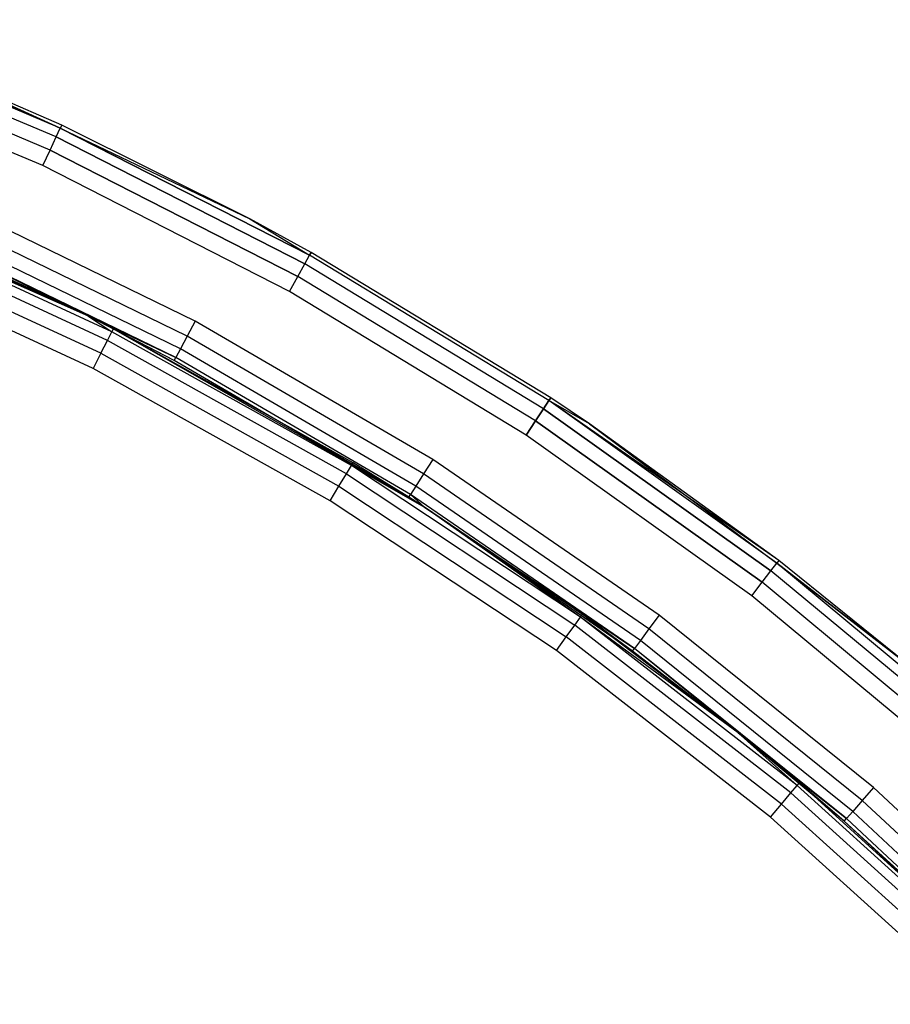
# Model space of a CAD drawing. Extents: x 0.61 to 3.96, y -1.67 to 1.67.
# Tile 25 of 27: x 2.97 to 3.36, y 1.13 to 1.56. Entities that reach past the tile are written whole.
import ezdxf

# ---------------------------------------------------------------- set-up
doc = ezdxf.new("R2010")
doc.units = 0
doc.header["$MEASUREMENT"] = 0
doc.layers.get('0').update_dxf_attribs({"color": 13, "linetype": 'CONTINUOUS'})

# ---------------------------------------------------------------- blocks, each defined once
blk = doc.blocks.new('ACRE_PM_STL_1')
at = {"color": 0}
for p, q in [((2.99041, 1.51631, 0.18667), (2.8765, 1.56415, 0.18667)), ((2.99041, 1.51631, 0.18667), (2.8765, 1.56415, 0.18667)), ((2.99041, 1.51631, 0.01412), (2.8765, 1.56415, 0.01412)), ((2.99041, 1.51631, 0.01412), (2.8765, 1.56415, 0.01412)), ((2.98861, 1.51244, 0.19305), (2.875, 1.56016, 0.19305)), ((2.98861, 1.51244, 0.19305), (2.875, 1.56016, 0.19305)), ((2.98861, 1.51244, 0.00773), (2.875, 1.56016, 0.00773)), ((2.98861, 1.51244, 0.00773), (2.875, 1.56016, 0.00773)), ((2.98592, 1.50664, 0.19732), (2.87274, 1.55418, 0.19732)), ((2.98592, 1.50664, 0.19732), (2.87274, 1.55418, 0.19732)), ((2.98592, 1.50664, 0.00347), (2.87274, 1.55418, 0.00347)), ((2.98592, 1.50664, 0.00347), (2.87274, 1.55418, 0.00347)), ((2.98275, 1.49981, 0.19882), (2.87008, 1.54713, 0.19882)), ((2.98275, 1.49981, 0.19882), (2.87008, 1.54713, 0.19882)), ((2.98275, 1.49981, 0.00197), (2.87008, 1.54713, 0.00197)), ((2.98275, 1.49981, 0.00197), (2.87008, 1.54713, 0.00197)), ((2.99041, 1.51631, 0.18667), (2.91542, 1.55053, 0.17913)), ((2.99041, 1.51631, 0.18667), (2.91542, 1.55053, 0.17913)), ((2.99104, 1.51767, 0.17913), (2.91542, 1.55053, 0.17913)), ((2.99104, 1.51767, 0.02165), (2.91542, 1.55053, 0.02165)), ((2.99104, 1.51767, 0.17913), (2.91542, 1.55053, 0.17913)), ((2.91542, 1.55053, 0.02165), (2.99041, 1.51631, 0.01412)), ((2.91542, 1.55053, 0.02165), (2.99041, 1.51631, 0.01412)), ((2.99104, 1.51767, 0.02165), (2.91542, 1.55053, 0.02165)), ((2.98861, 1.51244, 0.19305), (2.99041, 1.51631, 0.18667)), ((2.98861, 1.51244, 0.19305), (2.99041, 1.51631, 0.18667)), ((2.98861, 1.51244, 0.00773), (2.99041, 1.51631, 0.01412)), ((2.98861, 1.51244, 0.00773), (2.99041, 1.51631, 0.01412)), ((2.99104, 1.51767, 0.17913), (2.99041, 1.51631, 0.18667)), ((2.99104, 1.51767, 0.17913), (2.99041, 1.51631, 0.18667)), ((2.99104, 1.51767, 0.02165), (2.99041, 1.51631, 0.01412)), ((2.99104, 1.51767, 0.02165), (2.99041, 1.51631, 0.01412)), ((2.99041, 1.51631, 0.18667), (3.07405, 1.47629, 0.17913)), ((2.99041, 1.51631, 0.18667), (3.07405, 1.47629, 0.17913)), ((2.99041, 1.51631, 0.18667), (3.10047, 1.46018, 0.18667)), ((2.99041, 1.51631, 0.18667), (3.10047, 1.46018, 0.18667)), ((3.10047, 1.46018, 0.01412), (2.99041, 1.51631, 0.01412)), ((2.99041, 1.51631, 0.01412), (3.07405, 1.47629, 0.02165)), ((2.99041, 1.51631, 0.01412), (3.07405, 1.47629, 0.02165)), ((3.10047, 1.46018, 0.01412), (2.99041, 1.51631, 0.01412)), ((3.07405, 1.47629, 0.17913), (2.99104, 1.51767, 0.17913)), ((3.07405, 1.47629, 0.02165), (2.99104, 1.51767, 0.02165)), ((2.99104, 1.51767, 0.02165), (2.99104, 1.51767, 0.17913)), ((3.07405, 1.47629, 0.17913), (2.99104, 1.51767, 0.17913)), ((2.99104, 1.51767, 0.02165), (2.99104, 1.51767, 0.17913)), ((3.07405, 1.47629, 0.02165), (2.99104, 1.51767, 0.02165)), ((2.98592, 1.50664, 0.19732), (2.98861, 1.51244, 0.19305)), ((2.98592, 1.50664, 0.19732), (2.98861, 1.51244, 0.19305)), ((2.98592, 1.50664, 0.00347), (2.98861, 1.51244, 0.00773)), ((2.98592, 1.50664, 0.00347), (2.98861, 1.51244, 0.00773)), ((2.98861, 1.51244, 0.19305), (3.09839, 1.45645, 0.19305)), ((2.98861, 1.51244, 0.19305), (3.09839, 1.45645, 0.19305)), ((3.09839, 1.45645, 0.00773), (2.98861, 1.51244, 0.00773)), ((3.09839, 1.45645, 0.00773), (2.98861, 1.51244, 0.00773)), ((2.98275, 1.49981, 0.19882), (2.98592, 1.50664, 0.19732)), ((2.98275, 1.49981, 0.19882), (2.98592, 1.50664, 0.19732)), ((2.98275, 1.49981, 0.00197), (2.98592, 1.50664, 0.00347)), ((2.98275, 1.49981, 0.00197), (2.98592, 1.50664, 0.00347)), ((2.98592, 1.50664, 0.19732), (3.09528, 1.45087, 0.19732)), ((2.98592, 1.50664, 0.19732), (3.09528, 1.45087, 0.19732)), ((3.09528, 1.45087, 0.00347), (2.98592, 1.50664, 0.00347)), ((3.09528, 1.45087, 0.00347), (2.98592, 1.50664, 0.00347)), ((3.09161, 1.44429, 0.19882), (2.98275, 1.49981, 0.19882)), ((3.09161, 1.44429, 0.19882), (2.98275, 1.49981, 0.19882)), ((3.09161, 1.44429, 0.00197), (2.98275, 1.49981, 0.00197)), ((3.09161, 1.44429, 0.00197), (2.98275, 1.49981, 0.00197)), ((3.04996, 1.43114, 0.19882), (2.94088, 1.48419, 0.19882)), ((3.04996, 1.43114, 0.19882), (2.94088, 1.48419, 0.19882)), ((3.01313, 1.42645, 0.12042), (2.90317, 1.47732, 0.12042)), ((3.00279, 1.43334, 0.12795), (2.90317, 1.47732, 0.12042)), ((3.01313, 1.42645, 0.12042), (2.90317, 1.47732, 0.12042)), ((3.00279, 1.43334, 0.12795), (2.90317, 1.47732, 0.12042)), ((3.00279, 1.43334, 0.12795), (2.90374, 1.4787, 0.12795)), ((3.00279, 1.43334, 0.17913), (2.90374, 1.4787, 0.12795)), ((3.00279, 1.43334, 0.12795), (2.90374, 1.4787, 0.12795)), ((3.00279, 1.43334, 0.17913), (2.90374, 1.4787, 0.12795)), ((3.04642, 1.42449, 0.19732), (2.93784, 1.4773, 0.19732)), ((3.04642, 1.42449, 0.19732), (2.93784, 1.4773, 0.19732)), ((3.01119, 1.42265, 0.11403), (2.90152, 1.47338, 0.11403)), ((3.01119, 1.42265, 0.11403), (2.90152, 1.47338, 0.11403)), ((3.1012, 1.46149, 0.17913), (3.07405, 1.47629, 0.17913)), ((3.07405, 1.47629, 0.17913), (3.10047, 1.46018, 0.18667)), ((3.07405, 1.47629, 0.17913), (3.10047, 1.46018, 0.18667)), ((3.1012, 1.46149, 0.02165), (3.07405, 1.47629, 0.02165)), ((3.07405, 1.47629, 0.02165), (3.07405, 1.47629, 0.17913)), ((3.1012, 1.46149, 0.17913), (3.07405, 1.47629, 0.17913)), ((3.07405, 1.47629, 0.02165), (3.07405, 1.47629, 0.17913)), ((3.07405, 1.47629, 0.02165), (3.10047, 1.46018, 0.01412)), ((3.1012, 1.46149, 0.02165), (3.07405, 1.47629, 0.02165)), ((3.07405, 1.47629, 0.02165), (3.10047, 1.46018, 0.01412)), ((3.04341, 1.41886, 0.19305), (2.93526, 1.47145, 0.19305)), ((3.04341, 1.41886, 0.19305), (2.93526, 1.47145, 0.19305)), ((3.00829, 1.41696, 0.10977), (2.89906, 1.46749, 0.10977)), ((3.00829, 1.41696, 0.10977), (2.89906, 1.46749, 0.10977)), ((3.00279, 1.43334, 0.17913), (2.93294, 1.46618, 0.17913)), ((3.00279, 1.43334, 0.17913), (2.93294, 1.46618, 0.17913)), ((3.0414, 1.41509, 0.18667), (2.93354, 1.46755, 0.18667)), ((2.93354, 1.46755, 0.18667), (3.00279, 1.43334, 0.17913)), ((2.93354, 1.46755, 0.18667), (3.00279, 1.43334, 0.17913)), ((3.0414, 1.41509, 0.18667), (2.93354, 1.46755, 0.18667)), ((3.00487, 1.41025, 0.10827), (2.89616, 1.46054, 0.10827)), ((3.00487, 1.41025, 0.10827), (2.89616, 1.46054, 0.10827)), ((3.09839, 1.45645, 0.19305), (3.10047, 1.46018, 0.18667)), ((3.09839, 1.45645, 0.19305), (3.10047, 1.46018, 0.18667)), ((3.09839, 1.45645, 0.00773), (3.10047, 1.46018, 0.01412)), ((3.09839, 1.45645, 0.00773), (3.10047, 1.46018, 0.01412)), ((3.10047, 1.46018, 0.18667), (3.1012, 1.46149, 0.17913)), ((3.10047, 1.46018, 0.18667), (3.1012, 1.46149, 0.17913)), ((3.1012, 1.46149, 0.02165), (3.10047, 1.46018, 0.01412)), ((3.1012, 1.46149, 0.02165), (3.10047, 1.46018, 0.01412)), ((3.20608, 1.39608, 0.18667), (3.10047, 1.46018, 0.18667)), ((3.20608, 1.39608, 0.18667), (3.10047, 1.46018, 0.18667)), ((3.20608, 1.39608, 0.01412), (3.10047, 1.46018, 0.01412)), ((3.20608, 1.39608, 0.01412), (3.10047, 1.46018, 0.01412)), ((3.20691, 1.39733, 0.17913), (3.1012, 1.46149, 0.17913)), ((3.20691, 1.39733, 0.02165), (3.1012, 1.46149, 0.02165)), ((3.1012, 1.46149, 0.02165), (3.1012, 1.46149, 0.17913)), ((3.20691, 1.39733, 0.17913), (3.1012, 1.46149, 0.17913)), ((3.1012, 1.46149, 0.02165), (3.1012, 1.46149, 0.17913)), ((3.20691, 1.39733, 0.02165), (3.1012, 1.46149, 0.02165)), ((3.09528, 1.45087, 0.19732), (3.09839, 1.45645, 0.19305)), ((3.09528, 1.45087, 0.19732), (3.09839, 1.45645, 0.19305)), ((3.09528, 1.45087, 0.00347), (3.09839, 1.45645, 0.00773)), ((3.09528, 1.45087, 0.00347), (3.09839, 1.45645, 0.00773)), ((3.20374, 1.39251, 0.19305), (3.09839, 1.45645, 0.19305)), ((3.20374, 1.39251, 0.19305), (3.09839, 1.45645, 0.19305)), ((3.20374, 1.39251, 0.00773), (3.09839, 1.45645, 0.00773)), ((3.20374, 1.39251, 0.00773), (3.09839, 1.45645, 0.00773)), ((3.09161, 1.44429, 0.19882), (3.09528, 1.45087, 0.19732)), ((3.09161, 1.44429, 0.19882), (3.09528, 1.45087, 0.19732)), ((3.09161, 1.44429, 0.00197), (3.09528, 1.45087, 0.00347)), ((3.09161, 1.44429, 0.00197), (3.09528, 1.45087, 0.00347)), ((3.20022, 1.38718, 0.19732), (3.09528, 1.45087, 0.19732)), ((3.20022, 1.38718, 0.19732), (3.09528, 1.45087, 0.19732)), ((3.20022, 1.38718, 0.00347), (3.09528, 1.45087, 0.00347)), ((3.20022, 1.38718, 0.00347), (3.09528, 1.45087, 0.00347)), ((3.19608, 1.38089, 0.19882), (3.09161, 1.44429, 0.19882)), ((3.19608, 1.38089, 0.19882), (3.09161, 1.44429, 0.19882)), ((3.19608, 1.38089, 0.00197), (3.09161, 1.44429, 0.00197)), ((3.19608, 1.38089, 0.00197), (3.09161, 1.44429, 0.00197)), ((3.01381, 1.42779, 0.12795), (3.00279, 1.43334, 0.12795)), ((3.00279, 1.43334, 0.12795), (3.01313, 1.42645, 0.12042)), ((3.00279, 1.43334, 0.12795), (3.01313, 1.42645, 0.12042)), ((3.00279, 1.43334, 0.17913), (3.00279, 1.43334, 0.12795)), ((3.01381, 1.42779, 0.12795), (3.00279, 1.43334, 0.12795)), ((3.01381, 1.42779, 0.12795), (3.00279, 1.43334, 0.17913)), ((3.0407, 1.41377, 0.17913), (3.00279, 1.43334, 0.17913)), ((3.01381, 1.42779, 0.12795), (3.00279, 1.43334, 0.17913)), ((3.00279, 1.43334, 0.17913), (3.00279, 1.43334, 0.12795)), ((3.00279, 1.43334, 0.17913), (3.0414, 1.41509, 0.18667)), ((3.0407, 1.41377, 0.17913), (3.00279, 1.43334, 0.17913)), ((3.00279, 1.43334, 0.17913), (3.0414, 1.41509, 0.18667)), ((3.04996, 1.43114, 0.19882), (3.04642, 1.42449, 0.19732)), ((3.04996, 1.43114, 0.19882), (3.04642, 1.42449, 0.19732)), ((3.15478, 1.37008, 0.19882), (3.04996, 1.43114, 0.19882)), ((3.15478, 1.37008, 0.19882), (3.04996, 1.43114, 0.19882)), ((3.01119, 1.42265, 0.11403), (3.01313, 1.42645, 0.12042)), ((3.01119, 1.42265, 0.11403), (3.01313, 1.42645, 0.12042)), ((3.01381, 1.42779, 0.12795), (3.01313, 1.42645, 0.12042)), ((3.01381, 1.42779, 0.12795), (3.01313, 1.42645, 0.12042)), ((3.11893, 1.36741, 0.12042), (3.01313, 1.42645, 0.12042)), ((3.11893, 1.36741, 0.12042), (3.01313, 1.42645, 0.12042)), ((3.11971, 1.36869, 0.12795), (3.01381, 1.42779, 0.12795)), ((3.14424, 1.35345, 0.17913), (3.01381, 1.42779, 0.12795)), ((3.11971, 1.36869, 0.12795), (3.01381, 1.42779, 0.12795)), ((3.14424, 1.35345, 0.17913), (3.01381, 1.42779, 0.12795)), ((3.0407, 1.41377, 0.17913), (3.01381, 1.42779, 0.12795)), ((3.0407, 1.41377, 0.17913), (3.01381, 1.42779, 0.12795)), ((3.00829, 1.41696, 0.10977), (3.01119, 1.42265, 0.11403)), ((3.00829, 1.41696, 0.10977), (3.01119, 1.42265, 0.11403)), ((3.11671, 1.36377, 0.11403), (3.01119, 1.42265, 0.11403)), ((3.11671, 1.36377, 0.11403), (3.01119, 1.42265, 0.11403)), ((3.04642, 1.42449, 0.19732), (3.04341, 1.41886, 0.19305)), ((3.04642, 1.42449, 0.19732), (3.04341, 1.41886, 0.19305)), ((3.15074, 1.36372, 0.19732), (3.04642, 1.42449, 0.19732)), ((3.15074, 1.36372, 0.19732), (3.04642, 1.42449, 0.19732)), ((3.00829, 1.41696, 0.10977), (3.00487, 1.41025, 0.10827)), ((3.00829, 1.41696, 0.10977), (3.00487, 1.41025, 0.10827)), ((3.00829, 1.41696, 0.10977), (3.11339, 1.35831, 0.10977)), ((3.00829, 1.41696, 0.10977), (3.11339, 1.35831, 0.10977)), ((3.04341, 1.41886, 0.19305), (3.0414, 1.41509, 0.18667)), ((3.04341, 1.41886, 0.19305), (3.0414, 1.41509, 0.18667)), ((3.14732, 1.35832, 0.19305), (3.04341, 1.41886, 0.19305)), ((3.14732, 1.35832, 0.19305), (3.04341, 1.41886, 0.19305)), ((3.0407, 1.41377, 0.17913), (3.0414, 1.41509, 0.18667)), ((3.0407, 1.41377, 0.17913), (3.0414, 1.41509, 0.18667)), ((3.14424, 1.35345, 0.17913), (3.0407, 1.41377, 0.17913)), ((3.14424, 1.35345, 0.17913), (3.0407, 1.41377, 0.17913)), ((3.14504, 1.35472, 0.18667), (3.0414, 1.41509, 0.18667)), ((3.14504, 1.35472, 0.18667), (3.0414, 1.41509, 0.18667)), ((3.10947, 1.35188, 0.10827), (3.00487, 1.41025, 0.10827)), ((3.10947, 1.35188, 0.10827), (3.00487, 1.41025, 0.10827)), ((3.20608, 1.39608, 0.18667), (3.20374, 1.39251, 0.19305)), ((3.20608, 1.39608, 0.18667), (3.20374, 1.39251, 0.19305)), ((3.20374, 1.39251, 0.00773), (3.20608, 1.39608, 0.01412)), ((3.20374, 1.39251, 0.00773), (3.20608, 1.39608, 0.01412)), ((3.20608, 1.39608, 0.18667), (3.20691, 1.39733, 0.17913)), ((3.20608, 1.39608, 0.18667), (3.20691, 1.39733, 0.17913)), ((3.20691, 1.39733, 0.02165), (3.20608, 1.39608, 0.01412)), ((3.20691, 1.39733, 0.02165), (3.20608, 1.39608, 0.01412)), ((3.30668, 1.32435, 0.18667), (3.20608, 1.39608, 0.18667)), ((3.30759, 1.32554, 0.17913), (3.20608, 1.39608, 0.18667)), ((3.30668, 1.32435, 0.18667), (3.20608, 1.39608, 0.18667)), ((3.30759, 1.32554, 0.17913), (3.20608, 1.39608, 0.18667)), ((3.22405, 1.38588, 0.17913), (3.20608, 1.39608, 0.18667)), ((3.22405, 1.38588, 0.17913), (3.20608, 1.39608, 0.18667)), ((3.22405, 1.38588, 0.02165), (3.20608, 1.39608, 0.01412)), ((3.22405, 1.38588, 0.02165), (3.20608, 1.39608, 0.01412)), ((3.30668, 1.32435, 0.01412), (3.20608, 1.39608, 0.01412)), ((3.30668, 1.32435, 0.01412), (3.20608, 1.39608, 0.01412)), ((3.22405, 1.38588, 0.17913), (3.20691, 1.39733, 0.17913)), ((3.22405, 1.38588, 0.02165), (3.20691, 1.39733, 0.02165)), ((3.20691, 1.39733, 0.02165), (3.20691, 1.39733, 0.17913)), ((3.22405, 1.38588, 0.17913), (3.20691, 1.39733, 0.17913)), ((3.20691, 1.39733, 0.02165), (3.20691, 1.39733, 0.17913)), ((3.22405, 1.38588, 0.02165), (3.20691, 1.39733, 0.02165)), ((3.20374, 1.39251, 0.19305), (3.20022, 1.38718, 0.19732)), ((3.20374, 1.39251, 0.19305), (3.20022, 1.38718, 0.19732)), ((3.20022, 1.38718, 0.00347), (3.20374, 1.39251, 0.00773)), ((3.20022, 1.38718, 0.00347), (3.20374, 1.39251, 0.00773)), ((3.20374, 1.39251, 0.19305), (3.30407, 1.32097, 0.19305)), ((3.20374, 1.39251, 0.19305), (3.30407, 1.32097, 0.19305)), ((3.30407, 1.32097, 0.00773), (3.20374, 1.39251, 0.00773)), ((3.30407, 1.32097, 0.00773), (3.20374, 1.39251, 0.00773)), ((3.20022, 1.38718, 0.19732), (3.19608, 1.38089, 0.19882)), ((3.20022, 1.38718, 0.19732), (3.19608, 1.38089, 0.19882)), ((3.19608, 1.38089, 0.00197), (3.20022, 1.38718, 0.00347)), ((3.19608, 1.38089, 0.00197), (3.20022, 1.38718, 0.00347)), ((3.20022, 1.38718, 0.19732), (3.30017, 1.31591, 0.19732)), ((3.20022, 1.38718, 0.19732), (3.30017, 1.31591, 0.19732)), ((3.30017, 1.31591, 0.00347), (3.20022, 1.38718, 0.00347)), ((3.30017, 1.31591, 0.00347), (3.20022, 1.38718, 0.00347)), ((3.30759, 1.32554, 0.17913), (3.22405, 1.38588, 0.17913)), ((3.30759, 1.32554, 0.02165), (3.22405, 1.38588, 0.02165)), ((3.22405, 1.38588, 0.02165), (3.22405, 1.38588, 0.17913)), ((3.30759, 1.32554, 0.17913), (3.22405, 1.38588, 0.17913)), ((3.22405, 1.38588, 0.02165), (3.22405, 1.38588, 0.17913)), ((3.22405, 1.38588, 0.02165), (3.30668, 1.32435, 0.01412)), ((3.22405, 1.38588, 0.02165), (3.30668, 1.32435, 0.01412)), ((3.30759, 1.32554, 0.02165), (3.22405, 1.38588, 0.02165)), ((3.29558, 1.30994, 0.19882), (3.19608, 1.38089, 0.19882)), ((3.29558, 1.30994, 0.19882), (3.19608, 1.38089, 0.19882)), ((3.29558, 1.30994, 0.00197), (3.19608, 1.38089, 0.00197)), ((3.29558, 1.30994, 0.00197), (3.19608, 1.38089, 0.00197)), ((3.11893, 1.36741, 0.12042), (3.11971, 1.36869, 0.12795)), ((3.11893, 1.36741, 0.12042), (3.11971, 1.36869, 0.12795)), ((3.15109, 1.34909, 0.12795), (3.11971, 1.36869, 0.12795)), ((3.15109, 1.34909, 0.17913), (3.11971, 1.36869, 0.12795)), ((3.15109, 1.34909, 0.12795), (3.11971, 1.36869, 0.12795)), ((3.15109, 1.34909, 0.17913), (3.11971, 1.36869, 0.12795)), ((3.14424, 1.35345, 0.17913), (3.11971, 1.36869, 0.12795)), ((3.14424, 1.35345, 0.17913), (3.11971, 1.36869, 0.12795)), ((3.15478, 1.37008, 0.19882), (3.15074, 1.36372, 0.19732)), ((3.15478, 1.37008, 0.19882), (3.15074, 1.36372, 0.19732)), ((3.25473, 1.30136, 0.19882), (3.15478, 1.37008, 0.19882)), ((3.25473, 1.30136, 0.19882), (3.15478, 1.37008, 0.19882)), ((3.11671, 1.36377, 0.11403), (3.11893, 1.36741, 0.12042)), ((3.11671, 1.36377, 0.11403), (3.11893, 1.36741, 0.12042)), ((3.21996, 1.30054, 0.12042), (3.11893, 1.36741, 0.12042)), ((3.11893, 1.36741, 0.12042), (3.15109, 1.34909, 0.12795)), ((3.21996, 1.30054, 0.12042), (3.11893, 1.36741, 0.12042)), ((3.11893, 1.36741, 0.12042), (3.15109, 1.34909, 0.12795)), ((3.11339, 1.35831, 0.10977), (3.11671, 1.36377, 0.11403)), ((3.11339, 1.35831, 0.10977), (3.11671, 1.36377, 0.11403)), ((3.11671, 1.36377, 0.11403), (3.21747, 1.29707, 0.11403)), ((3.11671, 1.36377, 0.11403), (3.21747, 1.29707, 0.11403)), ((3.15074, 1.36372, 0.19732), (3.14732, 1.35832, 0.19305)), ((3.15074, 1.36372, 0.19732), (3.14732, 1.35832, 0.19305)), ((3.25024, 1.29532, 0.19732), (3.15074, 1.36372, 0.19732)), ((3.25024, 1.29532, 0.19732), (3.15074, 1.36372, 0.19732)), ((3.10947, 1.35188, 0.10827), (3.11339, 1.35831, 0.10977)), ((3.10947, 1.35188, 0.10827), (3.11339, 1.35831, 0.10977)), ((3.11339, 1.35831, 0.10977), (3.21375, 1.29189, 0.10977)), ((3.11339, 1.35831, 0.10977), (3.21375, 1.29189, 0.10977)), ((3.14732, 1.35832, 0.19305), (3.14504, 1.35472, 0.18667)), ((3.14732, 1.35832, 0.19305), (3.14504, 1.35472, 0.18667)), ((3.24643, 1.29019, 0.19305), (3.14732, 1.35832, 0.19305)), ((3.24643, 1.29019, 0.19305), (3.14732, 1.35832, 0.19305)), ((3.20935, 1.28577, 0.10827), (3.10947, 1.35188, 0.10827)), ((3.20935, 1.28577, 0.10827), (3.10947, 1.35188, 0.10827)), ((3.14424, 1.35345, 0.17913), (3.14504, 1.35472, 0.18667)), ((3.14424, 1.35345, 0.17913), (3.14504, 1.35472, 0.18667)), ((3.15109, 1.34909, 0.17913), (3.14424, 1.35345, 0.17913)), ((3.15109, 1.34909, 0.17913), (3.14424, 1.35345, 0.17913)), ((3.15109, 1.34909, 0.17913), (3.14504, 1.35472, 0.18667)), ((3.15109, 1.34909, 0.17913), (3.14504, 1.35472, 0.18667)), ((3.24388, 1.28677, 0.18667), (3.14504, 1.35472, 0.18667)), ((3.24388, 1.28677, 0.18667), (3.14504, 1.35472, 0.18667)), ((3.21996, 1.30054, 0.12042), (3.15109, 1.34909, 0.12795)), ((3.21996, 1.30054, 0.12042), (3.15109, 1.34909, 0.12795)), ((3.22083, 1.30176, 0.12795), (3.15109, 1.34909, 0.12795)), ((3.24298, 1.28557, 0.17913), (3.15109, 1.34909, 0.12795)), ((3.22083, 1.30176, 0.12795), (3.15109, 1.34909, 0.12795)), ((3.24298, 1.28557, 0.17913), (3.15109, 1.34909, 0.12795)), ((3.24298, 1.28557, 0.17913), (3.15109, 1.34909, 0.17913)), ((3.15109, 1.34909, 0.17913), (3.15109, 1.34909, 0.12795)), ((3.15109, 1.34909, 0.17913), (3.15109, 1.34909, 0.12795)), ((3.15109, 1.34909, 0.17913), (3.24388, 1.28677, 0.18667)), ((3.24298, 1.28557, 0.17913), (3.15109, 1.34909, 0.17913)), ((3.15109, 1.34909, 0.17913), (3.24388, 1.28677, 0.18667)), ((3.30759, 1.32554, 0.17913), (3.30668, 1.32435, 0.18667)), ((3.30759, 1.32554, 0.17913), (3.30668, 1.32435, 0.18667)), ((3.30759, 1.32554, 0.02165), (3.30668, 1.32435, 0.01412)), ((3.30759, 1.32554, 0.02165), (3.30668, 1.32435, 0.01412)), ((3.36378, 1.28029, 0.17913), (3.30759, 1.32554, 0.17913)), ((3.36378, 1.28029, 0.02165), (3.30759, 1.32554, 0.02165)), ((3.30759, 1.32554, 0.02165), (3.30759, 1.32554, 0.17913)), ((3.36378, 1.28029, 0.17913), (3.30759, 1.32554, 0.17913)), ((3.30759, 1.32554, 0.02165), (3.30759, 1.32554, 0.17913)), ((3.36378, 1.28029, 0.02165), (3.30759, 1.32554, 0.02165)), ((3.30017, 1.31591, 0.19732), (3.30407, 1.32097, 0.19305)), ((3.30017, 1.31591, 0.19732), (3.30407, 1.32097, 0.19305)), ((3.30017, 1.31591, 0.00347), (3.30407, 1.32097, 0.00773)), ((3.30017, 1.31591, 0.00347), (3.30407, 1.32097, 0.00773)), ((3.30407, 1.32097, 0.19305), (3.30668, 1.32435, 0.18667)), ((3.30407, 1.32097, 0.19305), (3.30668, 1.32435, 0.18667)), ((3.30407, 1.32097, 0.00773), (3.30668, 1.32435, 0.01412)), ((3.30407, 1.32097, 0.00773), (3.30668, 1.32435, 0.01412)), ((3.39885, 1.24221, 0.19305), (3.30407, 1.32097, 0.19305)), ((3.39885, 1.24221, 0.19305), (3.30407, 1.32097, 0.19305)), ((3.39885, 1.24221, 0.00773), (3.30407, 1.32097, 0.00773)), ((3.39885, 1.24221, 0.00773), (3.30407, 1.32097, 0.00773)), ((3.4017, 1.24539, 0.18667), (3.30668, 1.32435, 0.18667)), ((3.36378, 1.28029, 0.17913), (3.30668, 1.32435, 0.18667)), ((3.4017, 1.24539, 0.18667), (3.30668, 1.32435, 0.18667)), ((3.36378, 1.28029, 0.17913), (3.30668, 1.32435, 0.18667)), ((3.4017, 1.24539, 0.01412), (3.30668, 1.32435, 0.01412)), ((3.30668, 1.32435, 0.01412), (3.36378, 1.28029, 0.02165)), ((3.30668, 1.32435, 0.01412), (3.36378, 1.28029, 0.02165)), ((3.4017, 1.24539, 0.01412), (3.30668, 1.32435, 0.01412)), ((3.29558, 1.30994, 0.19882), (3.30017, 1.31591, 0.19732)), ((3.29558, 1.30994, 0.19882), (3.30017, 1.31591, 0.19732)), ((3.29558, 1.30994, 0.00197), (3.30017, 1.31591, 0.00347)), ((3.29558, 1.30994, 0.00197), (3.30017, 1.31591, 0.00347)), ((3.39459, 1.23745, 0.19732), (3.30017, 1.31591, 0.19732)), ((3.39459, 1.23745, 0.19732), (3.30017, 1.31591, 0.19732)), ((3.39459, 1.23745, 0.00347), (3.30017, 1.31591, 0.00347)), ((3.39459, 1.23745, 0.00347), (3.30017, 1.31591, 0.00347)), ((3.38956, 1.23184, 0.19882), (3.29558, 1.30994, 0.19882)), ((3.38956, 1.23184, 0.19882), (3.29558, 1.30994, 0.19882)), ((3.38956, 1.23184, 0.00197), (3.29558, 1.30994, 0.00197)), ((3.38956, 1.23184, 0.00197), (3.29558, 1.30994, 0.00197)), ((3.21747, 1.29707, 0.11403), (3.21996, 1.30054, 0.12042)), ((3.21747, 1.29707, 0.11403), (3.21996, 1.30054, 0.12042)), ((3.21996, 1.30054, 0.12042), (3.22083, 1.30176, 0.12795)), ((3.21996, 1.30054, 0.12042), (3.22083, 1.30176, 0.12795)), ((3.31564, 1.22622, 0.12042), (3.21996, 1.30054, 0.12042)), ((3.31564, 1.22622, 0.12042), (3.21996, 1.30054, 0.12042)), ((3.28959, 1.24954, 0.12795), (3.21996, 1.30054, 0.12042)), ((3.28959, 1.24954, 0.12795), (3.21996, 1.30054, 0.12042)), ((3.28959, 1.24954, 0.12795), (3.22083, 1.30176, 0.12795)), ((3.28959, 1.24954, 0.17913), (3.22083, 1.30176, 0.12795)), ((3.28959, 1.24954, 0.12795), (3.22083, 1.30176, 0.12795)), ((3.28959, 1.24954, 0.17913), (3.22083, 1.30176, 0.12795)), ((3.24298, 1.28557, 0.17913), (3.22083, 1.30176, 0.12795)), ((3.24298, 1.28557, 0.17913), (3.22083, 1.30176, 0.12795)), ((3.25473, 1.30136, 0.19882), (3.25024, 1.29532, 0.19732)), ((3.25473, 1.30136, 0.19882), (3.25024, 1.29532, 0.19732)), ((3.34928, 1.22537, 0.19882), (3.25473, 1.30136, 0.19882)), ((3.34928, 1.22537, 0.19882), (3.25473, 1.30136, 0.19882)), ((3.21375, 1.29189, 0.10977), (3.21747, 1.29707, 0.11403)), ((3.21375, 1.29189, 0.10977), (3.21747, 1.29707, 0.11403)), ((3.3129, 1.22295, 0.11403), (3.21747, 1.29707, 0.11403)), ((3.3129, 1.22295, 0.11403), (3.21747, 1.29707, 0.11403)), ((3.25024, 1.29532, 0.19732), (3.24643, 1.29019, 0.19305)), ((3.25024, 1.29532, 0.19732), (3.24643, 1.29019, 0.19305)), ((3.34434, 1.21968, 0.19732), (3.25024, 1.29532, 0.19732)), ((3.34434, 1.21968, 0.19732), (3.25024, 1.29532, 0.19732)), ((3.20935, 1.28577, 0.10827), (3.21375, 1.29189, 0.10977)), ((3.20935, 1.28577, 0.10827), (3.21375, 1.29189, 0.10977)), ((3.30879, 1.21806, 0.10977), (3.21375, 1.29189, 0.10977)), ((3.30879, 1.21806, 0.10977), (3.21375, 1.29189, 0.10977)), ((3.24298, 1.28557, 0.17913), (3.24388, 1.28677, 0.18667)), ((3.24298, 1.28557, 0.17913), (3.24388, 1.28677, 0.18667)), ((3.24643, 1.29019, 0.19305), (3.24388, 1.28677, 0.18667)), ((3.24643, 1.29019, 0.19305), (3.24388, 1.28677, 0.18667)), ((3.28959, 1.24954, 0.17913), (3.24388, 1.28677, 0.18667)), ((3.28959, 1.24954, 0.17913), (3.24388, 1.28677, 0.18667)), ((3.33736, 1.21163, 0.18667), (3.24388, 1.28677, 0.18667)), ((3.33736, 1.21163, 0.18667), (3.24388, 1.28677, 0.18667)), ((3.34016, 1.21485, 0.19305), (3.24643, 1.29019, 0.19305)), ((3.34016, 1.21485, 0.19305), (3.24643, 1.29019, 0.19305)), ((3.30395, 1.21229, 0.10827), (3.20935, 1.28577, 0.10827)), ((3.30395, 1.21229, 0.10827), (3.20935, 1.28577, 0.10827)), ((3.28959, 1.24954, 0.17913), (3.24298, 1.28557, 0.17913)), ((3.28959, 1.24954, 0.17913), (3.24298, 1.28557, 0.17913)), ((3.31661, 1.22737, 0.12795), (3.28959, 1.24954, 0.12795)), ((3.28959, 1.24954, 0.12795), (3.31564, 1.22622, 0.12042)), ((3.28959, 1.24954, 0.12795), (3.31564, 1.22622, 0.12042)), ((3.33638, 1.2105, 0.17913), (3.28959, 1.24954, 0.12795)), ((3.31661, 1.22737, 0.12795), (3.28959, 1.24954, 0.12795)), ((3.33638, 1.2105, 0.17913), (3.28959, 1.24954, 0.12795)), ((3.33638, 1.2105, 0.17913), (3.28959, 1.24954, 0.17913)), ((3.28959, 1.24954, 0.17913), (3.28959, 1.24954, 0.12795)), ((3.28959, 1.24954, 0.17913), (3.28959, 1.24954, 0.12795)), ((3.28959, 1.24954, 0.17913), (3.33736, 1.21163, 0.18667)), ((3.28959, 1.24954, 0.17913), (3.33736, 1.21163, 0.18667)), ((3.33638, 1.2105, 0.17913), (3.28959, 1.24954, 0.17913)), ((3.3129, 1.22295, 0.11403), (3.31564, 1.22622, 0.12042)), ((3.3129, 1.22295, 0.11403), (3.31564, 1.22622, 0.12042)), ((3.31564, 1.22622, 0.12042), (3.31661, 1.22737, 0.12795)), ((3.31564, 1.22622, 0.12042), (3.31661, 1.22737, 0.12795)), ((3.40543, 1.14487, 0.12042), (3.31564, 1.22622, 0.12042)), ((3.40543, 1.14487, 0.12042), (3.31564, 1.22622, 0.12042)), ((3.40648, 1.14595, 0.12795), (3.31661, 1.22737, 0.12795)), ((3.33638, 1.2105, 0.17913), (3.31661, 1.22737, 0.12795)), ((3.40648, 1.14595, 0.12795), (3.31661, 1.22737, 0.12795)), ((3.33638, 1.2105, 0.17913), (3.31661, 1.22737, 0.12795)), ((3.34928, 1.22537, 0.19882), (3.34434, 1.21968, 0.19732)), ((3.34928, 1.22537, 0.19882), (3.34434, 1.21968, 0.19732)), ((3.43788, 1.14252, 0.19882), (3.34928, 1.22537, 0.19882)), ((3.43788, 1.14252, 0.19882), (3.34928, 1.22537, 0.19882)), ((3.30879, 1.21806, 0.10977), (3.3129, 1.22295, 0.11403)), ((3.30879, 1.21806, 0.10977), (3.3129, 1.22295, 0.11403)), ((3.40245, 1.14182, 0.11403), (3.3129, 1.22295, 0.11403)), ((3.40245, 1.14182, 0.11403), (3.3129, 1.22295, 0.11403)), ((3.30395, 1.21229, 0.10827), (3.30879, 1.21806, 0.10977)), ((3.30395, 1.21229, 0.10827), (3.30879, 1.21806, 0.10977)), ((3.39799, 1.13725, 0.10977), (3.30879, 1.21806, 0.10977)), ((3.39799, 1.13725, 0.10977), (3.30879, 1.21806, 0.10977)), ((3.34434, 1.21968, 0.19732), (3.34016, 1.21485, 0.19305)), ((3.34434, 1.21968, 0.19732), (3.34016, 1.21485, 0.19305)), ((3.43253, 1.13721, 0.19732), (3.34434, 1.21968, 0.19732)), ((3.43253, 1.13721, 0.19732), (3.34434, 1.21968, 0.19732)), ((3.39272, 1.13187, 0.10827), (3.30395, 1.21229, 0.10827)), ((3.39272, 1.13187, 0.10827), (3.30395, 1.21229, 0.10827)), ((3.34016, 1.21485, 0.19305), (3.33736, 1.21163, 0.18667)), ((3.34016, 1.21485, 0.19305), (3.33736, 1.21163, 0.18667)), ((3.428, 1.13271, 0.19305), (3.34016, 1.21485, 0.19305)), ((3.428, 1.13271, 0.19305), (3.34016, 1.21485, 0.19305)), ((3.33638, 1.2105, 0.17913), (3.33736, 1.21163, 0.18667)), ((3.33638, 1.2105, 0.17913), (3.33736, 1.21163, 0.18667)), ((3.41673, 1.13584, 0.17913), (3.33638, 1.2105, 0.17913)), ((3.33638, 1.2105, 0.17913), (3.40648, 1.14595, 0.12795)), ((3.33638, 1.2105, 0.17913), (3.40648, 1.14595, 0.12795)), ((3.33638, 1.2105, 0.17913), (3.42497, 1.12971, 0.18667)), ((3.33638, 1.2105, 0.17913), (3.42497, 1.12971, 0.18667)), ((3.41673, 1.13584, 0.17913), (3.33638, 1.2105, 0.17913)), ((3.42497, 1.12971, 0.18667), (3.33736, 1.21163, 0.18667)), ((3.42497, 1.12971, 0.18667), (3.33736, 1.21163, 0.18667))]:
    blk.add_line(p, q, dxfattribs=at)

msp = doc.modelspace()

# ---------------------------------------------------------------- block references
at = {"color": 0}
msp.add_blockref('ACRE_PM_STL_1', (0, 0), dxfattribs=at)

doc.saveas('drawing.dxf')
